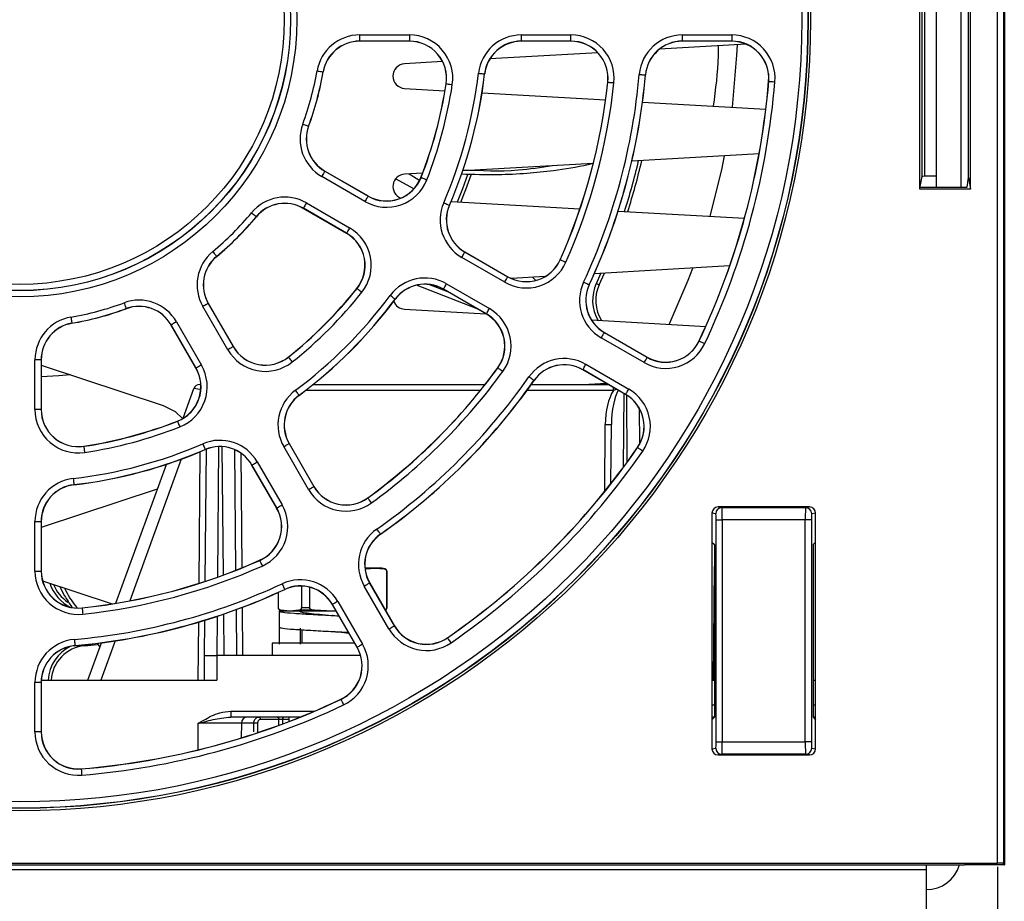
# Paper-space layout 'Sheet1' of a CAD drawing. Header units: millimetres. Extents: x -7 to 413, y -20 to 277.
# Tile 17 of 105: x 108 to 124, y 29 to 43. Entities that reach past the tile are written whole.
import ezdxf

# ---------------------------------------------------------------- set-up
doc = ezdxf.new("R2010")
doc.units = ezdxf.units.MM
doc.header["$PDSIZE"] = -1
doc.styles.add('SLDTEXTSTYLE1', font='TXT', dxfattribs={"width": 0.75})
doc.dimstyles.new('SLDDIMSTYLE1', dxfattribs={"dimtxt": 2.5, "dimasz": 3, "dimexe": 0, "dimexo": 0.0625, "dimtad": 1, "dimdec": 1, "dimlfac": 5, "dimrnd": 1e-09, "dimzin": 4, "dimdsep": 46, "dimtxsty": 'SLDTEXTSTYLE1', "dimblk1": 'CLOSED', "dimblk2": 'CLOSED', "dimsah": 1, "dimcen": 0.09, "dimadec": 0, "dimazin": 1, "dimtfac": 1, "dimtofl": 0, "dimtmove": 0, "dimatfit": 3, "dimldrblk": 'CLOSED', "dimfxl": 1, "dimfrac": 2, "dimtolj": 1, "dimtzin": 12, "dimarcsym": 0})

# ---------------------------------------------------------------- blocks, each defined once
blk = doc.blocks.new('_Closed')
at = {"color": 0, "linetype": 'ByBlock', "lineweight": -2}
for p, q in [((-1, 0.166667), (0, 0)), ((-1, 0.166667), (-1, -0.166667)), ((0, 0), (-1, -0.166667)), ((0, 0), (-1, 0))]:
    blk.add_line(p, q, dxfattribs=at)
blk = doc.blocks.new('_D_9')
at = {"color": 0, "linetype": 'Continuous', "lineweight": -2}
for p, q in [((34.681, 29.657), (34.681, 5.007)), ((123.872, 29.657), (123.872, 5.007)), ((37.681, 5.007), (120.872, 5.007))]:
    blk.add_line(p, q, dxfattribs=at)
at = {"layer": 'Defpoints', "color": 0}
for p in [(34.681, 29.719), (123.872, 29.719), (123.872, 5.007)]:
    blk.add_point(p, dxfattribs=at)
at = {"color": 0, "lineweight": -2, "xscale": 3, "yscale": 3, "zscale": 3, "rotation": 180}
blk.add_blockref('_Closed', (34.681, 5.007), dxfattribs=at)
at = {"color": 0, "lineweight": -2, "xscale": 3, "yscale": 3, "zscale": 3}
blk.add_blockref('_Closed', (123.872, 5.007), dxfattribs=at)
at = {"color": 0, "lineweight": 18, "insert": (79.277, 8.132), "char_height": 2.5, "attachment_point": 2, "style": 'SLDTEXTSTYLE1'}
blk.add_mtext('\\A1;446.0', dxfattribs=at)

psp = doc.layouts.new('Sheet1')

# ---------------------------------------------------------------- linework, layer by layer
at = {"color": 7, "linetype": 'Continuous', "lineweight": 25}
for p, q in [((123.872, 29.719), (123.872, 78.684)), ((123.972, 78.684), (123.972, 29.714)), ((123.977, 78.688), (123.977, 29.688)), ((123.983, 78.688), (123.983, 29.688)), ((122.612, 40.657), (122.612, 44.719)), ((122.877, 44.688), (122.877, 40.688)), ((123.277, 44.688), (123.277, 40.688)), ((123.434, 40.657), (123.434, 44.719)), ((122.647, 40.864), (122.647, 44.512)), ((122.687, 44.51), (122.687, 40.866)), ((123.403, 40.845), (123.403, 44.531)), ((113.516, 43.16), (114.326, 43.16)), ((113.516, 43.16), (113.516, 43.06)), ((114.326, 43.06), (113.516, 43.06)), ((113.516, 43.06), (113.516, 43.058)), ((114.326, 43.058), (113.516, 43.058)), ((114.326, 43.16), (114.326, 43.06)), ((114.326, 43.06), (114.326, 43.058)), ((116.142, 43.16), (116.947, 43.16)), ((116.142, 43.06), (116.142, 43.16)), ((116.947, 43.06), (116.142, 43.06)), ((116.142, 43.06), (116.142, 43.058)), ((116.947, 43.058), (116.142, 43.058)), ((116.947, 43.06), (116.947, 43.16)), ((116.947, 43.06), (116.947, 43.058)), ((119.794, 43.009), (118.383, 42.929)), ((118.755, 43.16), (119.558, 43.16)), ((118.755, 43.16), (118.755, 43.06)), ((119.558, 43.06), (118.755, 43.06)), ((118.755, 43.06), (118.755, 43.058)), ((119.558, 43.058), (118.755, 43.058)), ((119.558, 43.16), (119.558, 43.06)), ((119.558, 43.06), (119.558, 43.058)), ((117.381, 42.871), (115.63, 42.771)), ((114.862, 42.727), (114.246, 42.692)), ((112.922, 42.56), (112.924, 42.56)), ((115.543, 42.528), (115.546, 42.527)), ((120.156, 42.528), (120.156, 42.409)), ((114.922, 42.369), (114.919, 42.369)), ((117.546, 42.394), (117.543, 42.395)), ((118.155, 42.511), (118.157, 42.511)), ((120.158, 42.409), (120.156, 42.409)), ((114.246, 42.292), (114.901, 42.255)), ((115.504, 42.22), (117.508, 42.106)), ((118.109, 42.071), (120.11, 41.957)), ((112.686, 41.68), (112.688, 41.679)), ((120.001, 41.23), (117.935, 41.111)), ((112.95, 40.95), (112.951, 40.952)), ((112.95, 40.95), (113.652, 40.544)), ((112.951, 40.952), (113.653, 40.547)), ((117.309, 41.076), (115.19, 40.954)), ((113.602, 40.458), (112.9, 40.863)), ((114.103, 40.827), (114.388, 40.669)), ((114.539, 40.917), (114.246, 40.9)), ((114.514, 40.846), (114.511, 40.847)), ((122.619, 40.698), (122.647, 40.864)), ((122.877, 40.866), (122.687, 40.866)), ((123.377, 40.69), (123.403, 40.845)), ((123.403, 40.845), (123.434, 40.657)), ((122.612, 40.657), (122.618, 40.688)), ((123.434, 40.657), (122.612, 40.657)), ((122.618, 40.688), (123.337, 40.688)), ((113.652, 40.544), (113.653, 40.547)), ((115.001, 40.458), (117.093, 40.338)), ((112.603, 40.348), (112.601, 40.345)), ((113.303, 39.94), (112.601, 40.345)), ((113.304, 39.942), (112.603, 40.348)), ((112.653, 40.434), (113.354, 40.029)), ((114.972, 40.397), (114.975, 40.396)), ((117.713, 40.302), (119.763, 40.185)), ((111.838, 40.211), (111.84, 40.21)), ((113.304, 39.942), (113.303, 39.94)), ((111.194, 39.567), (111.195, 39.565)), ((115.871, 39.147), (115.174, 39.55)), ((115.224, 39.637), (115.225, 39.639)), ((115.224, 39.637), (115.921, 39.234)), ((115.225, 39.639), (115.923, 39.236)), ((116.773, 39.511), (116.771, 39.512)), ((119.523, 39.411), (117.326, 39.285)), ((115.921, 39.234), (115.923, 39.236)), ((116.528, 39.239), (115.979, 39.208)), ((116.324, 39.227), (116.373, 39.178)), ((117.359, 39.126), (117.434, 39.291)), ((117.404, 39.105), (117.49, 39.294)), ((113.474, 39.045), (113.472, 39.047)), ((115.423, 38.716), (114.438, 39.097)), ((114.95, 38.99), (114.64, 39.109)), ((114.877, 39.035), (114.875, 39.032)), ((115.573, 38.63), (114.875, 39.032)), ((115.574, 38.632), (114.877, 39.035)), ((114.927, 39.121), (115.624, 38.719)), ((117.242, 39.106), (117.245, 39.105)), ((117.359, 39.126), (117.404, 39.105)), ((114.092, 38.872), (114.094, 38.871)), ((109.725, 38.719), (109.726, 38.716)), ((111.376, 38.051), (110.971, 38.752)), ((111.057, 38.802), (111.059, 38.804)), ((111.057, 38.802), (111.462, 38.101)), ((111.059, 38.804), (111.465, 38.102)), ((114.246, 38.709), (115.566, 38.634)), ((115.574, 38.632), (115.573, 38.63)), ((117.279, 38.535), (119.135, 38.429)), ((108.845, 38.483), (108.845, 38.48)), ((110.455, 38.455), (110.453, 38.454)), ((110.858, 37.752), (110.453, 38.454)), ((110.86, 37.753), (110.455, 38.455)), ((110.542, 38.505), (110.947, 37.803)), ((118.133, 37.842), (117.437, 38.243)), ((117.487, 38.33), (117.489, 38.332)), ((117.487, 38.33), (118.183, 37.928)), ((117.489, 38.332), (118.184, 37.931)), ((111.462, 38.101), (111.465, 38.102)), ((119.029, 38.193), (119.026, 38.194)), ((108.244, 37.079), (108.244, 37.889)), ((108.344, 37.889), (108.244, 37.889)), ((108.344, 37.889), (108.344, 37.079)), ((108.344, 37.889), (108.347, 37.889)), ((108.347, 37.889), (108.347, 37.079)), ((112.359, 37.931), (112.358, 37.932)), ((118.183, 37.928), (118.184, 37.931)), ((108.347, 37.802), (110.327, 37.148)), ((110.86, 37.753), (110.858, 37.752)), ((115.76, 37.756), (115.758, 37.757)), ((117.14, 37.728), (117.139, 37.726)), ((117.835, 37.326), (117.14, 37.728)), ((117.19, 37.815), (117.885, 37.413)), ((117.834, 37.324), (117.139, 37.726)), ((110.65, 36.939), (110.826, 37.422)), ((110.92, 37.488), (110.938, 37.488)), ((112.763, 37.488), (115.554, 37.488)), ((116.303, 37.488), (117.551, 37.488)), ((116.345, 37.552), (116.347, 37.551)), ((117.522, 37.504), (117.235, 37.488)), ((117.287, 37.491), (117.294, 37.488)), ((112.532, 37.313), (112.534, 37.311)), ((117.835, 37.326), (117.834, 37.324)), ((118.053, 37.106), (118.058, 36.513)), ((108.344, 37.079), (108.244, 37.079)), ((108.344, 37.079), (108.347, 37.079)), ((110.559, 36.891), (110.558, 36.893)), ((117.596, 35.878), (117.604, 36.836)), ((109.036, 36.483), (109.036, 36.486)), ((112.686, 35.781), (112.284, 36.478)), ((112.37, 36.528), (112.372, 36.529)), ((112.37, 36.528), (112.773, 35.831)), ((112.372, 36.529), (112.775, 35.832)), ((118.029, 36.462), (118.027, 36.463)), ((111.008, 36.433), (111.009, 36.43)), ((111.009, 34.293), (111.028, 36.438)), ((111.486, 36.43), (111.503, 34.471)), ((109.557, 33.936), (110.378, 36.19)), ((111.768, 36.181), (111.766, 36.179)), ((112.169, 35.482), (111.766, 36.179)), ((112.171, 35.484), (111.768, 36.181)), ((111.855, 36.231), (112.257, 35.533)), ((108.877, 35.862), (108.877, 35.859)), ((112.773, 35.831), (112.775, 35.832)), ((110.231, 35.787), (108.347, 35.164)), ((113.649, 35.645), (113.648, 35.647)), ((119.335, 35.5), (119.398, 35.49)), ((120.819, 35.5), (119.335, 35.5)), ((119.398, 35.49), (120.756, 35.49)), ((120.756, 35.49), (120.819, 35.5)), ((112.171, 35.484), (112.169, 35.482)), ((119.235, 35.4), (119.235, 34.93)), ((119.298, 35.39), (119.235, 35.4)), ((120.919, 35.4), (120.856, 35.39)), ((120.919, 34.93), (120.919, 35.4)), ((108.244, 34.458), (108.244, 35.263)), ((108.244, 35.263), (108.344, 35.263)), ((108.344, 35.263), (108.344, 34.458)), ((108.344, 35.263), (108.347, 35.263)), ((108.347, 35.263), (108.347, 34.458)), ((119.303, 31.686), (119.303, 35.29)), ((119.303, 35.29), (119.403, 35.29)), ((119.403, 35.29), (119.403, 31.686)), ((120.751, 35.29), (119.403, 35.29)), ((120.751, 31.686), (120.751, 35.29)), ((120.85, 35.29), (120.751, 35.29)), ((120.85, 35.29), (120.85, 31.686)), ((113.853, 35.059), (113.854, 35.057)), ((119.235, 34.93), (119.277, 34.888)), ((119.235, 34.93), (119.235, 32.046)), ((119.277, 34.888), (119.277, 32.088)), ((120.877, 34.888), (120.919, 34.93)), ((120.877, 34.888), (120.877, 32.088)), ((120.919, 32.046), (120.919, 34.93)), ((111.893, 34.632), (111.892, 34.634)), ((119.261, 32.688), (119.277, 34.535)), ((108.244, 34.458), (108.344, 34.458)), ((108.344, 34.458), (108.347, 34.458)), ((113.77, 34.508), (113.601, 34.508)), ((113.622, 34.494), (113.603, 34.494)), ((113.622, 34.494), (113.77, 34.508)), ((113.77, 34.508), (113.917, 34.494)), ((113.877, 34.508), (113.77, 34.508)), ((113.929, 34.494), (113.877, 34.508)), ((113.955, 34.455), (113.955, 33.861)), ((113.959, 33.861), (113.959, 34.455)), ((108.368, 34.3), (109.499, 33.926)), ((112.57, 34.216), (112.57, 33.861)), ((113.992, 33.52), (113.59, 34.215)), ((113.677, 34.265), (113.679, 34.266)), ((113.677, 34.265), (114.078, 33.57)), ((113.679, 34.266), (114.08, 33.571)), ((112.195, 34.112), (112.195, 33.861)), ((112.198, 33.861), (112.198, 34.113)), ((112.299, 34.162), (112.3, 34.16)), ((112.705, 33.861), (112.705, 34.197)), ((113.075, 33.917), (113.073, 33.916)), ((113.474, 33.221), (113.073, 33.916)), ((113.476, 33.222), (113.075, 33.917)), ((113.162, 33.967), (113.563, 33.272)), ((109.01, 33.859), (109.01, 33.862)), ((111.509, 33.832), (111.515, 33.088)), ((112.267, 33.808), (112.207, 33.808)), ((112.207, 33.808), (112.207, 33.548)), ((112.224, 33.822), (112.277, 33.808)), ((112.384, 33.808), (112.237, 33.822)), ((112.384, 33.808), (112.277, 33.808)), ((112.531, 33.822), (112.384, 33.808)), ((113.077, 33.808), (112.384, 33.808)), ((112.783, 33.822), (112.531, 33.822)), ((112.705, 33.861), (112.57, 33.861)), ((113.077, 33.808), (112.783, 33.822)), ((113.134, 33.811), (113.077, 33.808)), ((113.135, 33.808), (113.077, 33.808)), ((113.079, 33.738), (113.078, 33.738)), ((110.998, 33.088), (111.003, 33.661)), ((114.078, 33.57), (114.08, 33.571)), ((112.232, 33.536), (112.214, 33.533)), ((112.214, 33.273), (112.214, 33.533)), ((112.551, 33.533), (112.551, 33.273)), ((112.577, 33.506), (112.577, 33.288)), ((109.054, 33.247), (109.255, 33.267)), ((109.103, 32.688), (109.324, 33.295)), ((109.253, 33.282), (109.297, 33.222)), ((112.097, 33.288), (112.097, 33.088)), ((113.436, 33.288), (112.097, 33.288)), ((114.943, 33.375), (114.942, 33.378)), ((108.894, 33.25), (108.894, 33.247)), ((113.476, 33.222), (113.474, 33.221)), ((110.995, 32.688), (110.998, 33.088)), ((110.998, 33.088), (111.198, 33.088)), ((111.198, 33.088), (111.195, 32.688)), ((113.531, 33.088), (111.198, 33.088)), ((108.244, 31.847), (108.244, 32.65)), ((108.344, 32.65), (108.244, 32.65)), ((108.344, 32.65), (108.344, 31.847)), ((108.344, 32.65), (108.347, 32.65)), ((108.347, 32.65), (108.347, 31.847)), ((108.348, 32.688), (111.195, 32.688)), ((119.235, 32.688), (119.277, 32.688)), ((120.877, 32.688), (120.919, 32.688)), ((113.212, 32.376), (113.211, 32.378)), ((111.424, 32.187), (111.424, 32.088)), ((112.546, 32.088), (111.424, 32.088)), ((111.597, 31.989), (111.595, 31.751)), ((111.799, 31.989), (111.597, 31.989)), ((112.205, 32.049), (111.905, 32.049)), ((112.366, 32.088), (112.366, 32.017)), ((119.277, 32.088), (119.235, 32.046)), ((119.277, 32.088), (119.235, 32.088)), ((119.235, 32.046), (119.235, 31.576)), ((120.877, 32.088), (120.919, 32.046)), ((120.919, 32.088), (120.877, 32.088)), ((120.919, 31.576), (120.919, 32.046)), ((108.344, 31.847), (108.244, 31.847)), ((108.344, 31.847), (108.347, 31.847)), ((119.303, 31.686), (119.403, 31.686)), ((119.403, 31.686), (120.751, 31.686)), ((120.85, 31.686), (120.751, 31.686)), ((119.235, 31.576), (119.298, 31.586)), ((120.856, 31.586), (120.919, 31.576)), ((119.398, 31.486), (119.335, 31.476)), ((119.335, 31.476), (120.819, 31.476)), ((120.756, 31.486), (119.398, 31.486)), ((120.819, 31.476), (120.756, 31.486)), ((108.996, 31.246), (108.996, 31.249)), ((35.837, 29.688), (122.717, 29.688)), ((35.837, 29.613), (122.717, 29.613)), ((95.492, 29.719), (123.872, 29.719)), ((122.717, 29.688), (123.337, 29.688)), ((122.717, 29.613), (122.717, 29.688)), ((122.717, 28.909), (122.717, 29.613)), ((123.977, 29.688), (123.337, 29.688)), ((123.977, 29.688), (123.972, 29.714)), ((123.977, 29.689), (123.983, 29.688)), ((123.983, 29.688), (123.977, 29.688))]:
    psp.add_line(p, q, dxfattribs=at)
at = {"color": 8, "linetype": 'Continuous', "lineweight": 25}
for p, q in [((117.636, 37.389), (117.636, 37.439)), ((115.476, 37.389), (112.637, 37.389)), ((117.636, 37.389), (116.232, 37.389)), ((117.808, 37.34), (117.797, 36.142)), ((117.862, 36.23), (117.852, 37.313)), ((117.495, 35.751), (117.504, 36.836)), ((111.227, 36.479), (111.209, 34.361)), ((111.304, 34.396), (111.286, 36.478)), ((110.909, 34.26), (110.927, 36.396)), ((111.586, 36.374), (111.603, 34.511)), ((110.621, 36.275), (109.784, 33.976)), ((113.929, 34.494), (113.917, 34.494)), ((113.959, 34.455), (113.955, 34.455)), ((111.316, 33.088), (111.31, 33.761)), ((111.608, 33.869), (111.615, 33.088)), ((112.198, 33.861), (112.195, 33.861)), ((112.237, 33.822), (112.224, 33.822)), ((113.959, 33.861), (113.955, 33.861)), ((110.895, 32.688), (110.903, 33.631)), ((111.203, 33.725), (111.198, 33.088)), ((109.052, 33.263), (109.054, 33.247)), ((109.547, 33.326), (109.315, 32.688)), ((111.424, 32.187), (112.786, 32.187)), ((119.235, 32.286), (119.277, 32.286)), ((120.877, 32.286), (120.919, 32.286)), ((110.893, 31.557), (110.897, 31.989)), ((111.799, 31.852), (111.799, 31.989)), ((112.205, 31.957), (112.205, 32.049)), ((112.366, 32.049), (112.261, 32.049)), ((112.261, 32.049), (112.261, 31.977))]:
    psp.add_line(p, q, dxfattribs=at)
at = {"color": 7, "linetype": 'Continuous', "lineweight": 25, "flags": 128}
for points in [[(119.568, 41.988), (119.642, 42.83), (119.649, 43.001)], [(112.823, 42.577), (112.842, 42.574), (112.861, 42.571), (112.878, 42.568), (112.892, 42.565), (112.905, 42.563), (112.914, 42.562), (112.92, 42.561), (112.922, 42.56)], [(115.444, 42.539), (115.463, 42.537), (115.482, 42.535), (115.499, 42.533), (115.514, 42.531), (115.526, 42.53), (115.535, 42.529), (115.541, 42.528), (115.543, 42.528)], [(114.922, 42.369), (114.924, 42.368), (114.93, 42.367), (114.939, 42.366), (114.951, 42.364), (114.966, 42.362), (114.983, 42.359), (115.002, 42.357), (115.021, 42.354)], [(117.546, 42.394), (117.548, 42.394), (117.554, 42.394), (117.563, 42.393), (117.575, 42.391), (117.59, 42.39), (117.607, 42.388), (117.626, 42.386), (117.645, 42.384)], [(118.055, 42.52), (118.074, 42.518), (118.093, 42.516), (118.11, 42.515), (118.125, 42.514), (118.137, 42.512), (118.147, 42.512), (118.153, 42.511), (118.155, 42.511)], [(120.158, 42.409), (120.161, 42.408), (120.166, 42.408), (120.176, 42.407), (120.188, 42.406), (120.203, 42.405), (120.22, 42.404), (120.239, 42.402), (120.258, 42.4)], [(112.592, 41.714), (112.61, 41.708), (112.628, 41.701), (112.644, 41.695), (112.658, 41.69), (112.67, 41.686), (112.678, 41.682), (112.684, 41.68), (112.686, 41.68)], [(119.205, 40.217), (119.395, 40.972), (119.442, 41.198)], [(112.95, 40.95), (112.949, 40.948), (112.946, 40.942), (112.941, 40.934), (112.935, 40.924), (112.928, 40.911), (112.919, 40.896), (112.91, 40.88), (112.9, 40.863)], [(114.514, 40.846), (114.516, 40.845), (114.521, 40.843), (114.53, 40.839), (114.542, 40.835), (114.556, 40.829), (114.572, 40.823), (114.589, 40.816), (114.607, 40.809)], [(115.103, 40.452), (115.192, 40.67), (115.275, 40.893)], [(115.157, 40.449), (115.239, 40.652), (115.328, 40.892)], [(113.652, 40.544), (113.651, 40.542), (113.648, 40.537), (113.643, 40.529), (113.637, 40.518), (113.629, 40.505), (113.621, 40.491), (113.611, 40.474), (113.602, 40.458)], [(112.653, 40.434), (112.643, 40.417), (112.634, 40.401), (112.625, 40.387), (112.617, 40.373), (112.611, 40.363), (112.607, 40.355), (112.604, 40.349), (112.603, 40.348)], [(114.881, 40.437), (114.898, 40.429), (114.915, 40.422), (114.931, 40.415), (114.945, 40.409), (114.956, 40.404), (114.965, 40.4), (114.97, 40.398), (114.972, 40.397)], [(111.761, 40.275), (111.776, 40.263), (111.79, 40.251), (111.804, 40.24), (111.815, 40.23), (111.825, 40.222), (111.832, 40.216), (111.837, 40.213), (111.838, 40.211)], [(113.354, 40.029), (113.345, 40.012), (113.335, 39.996), (113.327, 39.981), (113.319, 39.968), (113.313, 39.958), (113.308, 39.949), (113.305, 39.944), (113.304, 39.942)], [(111.13, 39.643), (111.142, 39.629), (111.154, 39.614), (111.165, 39.601), (111.174, 39.59), (111.182, 39.58), (111.188, 39.573), (111.192, 39.568), (111.194, 39.567)], [(115.174, 39.55), (115.184, 39.567), (115.193, 39.583), (115.202, 39.598), (115.209, 39.611), (115.215, 39.621), (115.22, 39.63), (115.223, 39.635), (115.224, 39.637)], [(116.773, 39.511), (116.775, 39.51), (116.781, 39.508), (116.789, 39.504), (116.801, 39.499), (116.814, 39.493), (116.83, 39.486), (116.847, 39.479), (116.865, 39.471)], [(118.539, 38.463), (118.85, 39.178), (118.927, 39.376)], [(115.871, 39.147), (115.881, 39.164), (115.89, 39.18), (115.899, 39.195), (115.906, 39.208), (115.913, 39.219), (115.917, 39.227), (115.92, 39.232), (115.921, 39.234)], [(113.474, 39.045), (113.476, 39.044), (113.481, 39.04), (113.488, 39.034), (113.498, 39.027), (113.509, 39.017), (113.523, 39.007), (113.537, 38.995), (113.552, 38.983)], [(114.877, 39.035), (114.878, 39.037), (114.881, 39.042), (114.885, 39.05), (114.892, 39.06), (114.899, 39.074), (114.908, 39.088), (114.917, 39.104), (114.927, 39.121)], [(117.152, 39.148), (117.169, 39.14), (117.186, 39.132), (117.202, 39.125), (117.215, 39.118), (117.227, 39.113), (117.235, 39.109), (117.24, 39.107), (117.242, 39.106)], [(114.092, 38.872), (114.09, 38.874), (114.086, 38.877), (114.078, 38.883), (114.068, 38.89), (114.056, 38.899), (114.042, 38.91), (114.027, 38.921), (114.012, 38.932)], [(109.691, 38.813), (109.697, 38.795), (109.704, 38.777), (109.71, 38.761), (109.715, 38.747), (109.719, 38.735), (109.722, 38.726), (109.724, 38.721), (109.725, 38.719)], [(111.057, 38.802), (111.055, 38.801), (111.05, 38.798), (111.042, 38.794), (111.031, 38.787), (111.018, 38.78), (111.003, 38.771), (110.987, 38.762), (110.971, 38.752)], [(115.574, 38.632), (115.575, 38.634), (115.578, 38.639), (115.583, 38.647), (115.589, 38.658), (115.596, 38.671), (115.605, 38.686), (115.614, 38.702), (115.624, 38.719)], [(108.828, 38.581), (108.831, 38.562), (108.834, 38.544), (108.837, 38.527), (108.84, 38.512), (108.842, 38.5), (108.843, 38.491), (108.844, 38.485), (108.845, 38.483)], [(110.542, 38.505), (110.525, 38.495), (110.509, 38.486), (110.494, 38.477), (110.481, 38.47), (110.47, 38.463), (110.462, 38.459), (110.457, 38.456), (110.455, 38.455)], [(117.487, 38.33), (117.486, 38.328), (117.483, 38.323), (117.479, 38.315), (117.472, 38.304), (117.465, 38.291), (117.456, 38.276), (117.447, 38.26), (117.437, 38.243)], [(111.462, 38.101), (111.46, 38.099), (111.455, 38.097), (111.447, 38.092), (111.436, 38.086), (111.423, 38.078), (111.409, 38.069), (111.392, 38.06), (111.376, 38.051)], [(119.029, 38.193), (119.031, 38.192), (119.036, 38.189), (119.044, 38.185), (119.056, 38.18), (119.069, 38.173), (119.085, 38.166), (119.102, 38.158), (119.119, 38.15)], [(112.359, 37.931), (112.361, 37.929), (112.365, 37.924), (112.37, 37.917), (112.378, 37.907), (112.388, 37.895), (112.398, 37.882), (112.41, 37.867), (112.422, 37.852)], [(118.183, 37.928), (118.182, 37.926), (118.179, 37.921), (118.174, 37.913), (118.168, 37.903), (118.16, 37.889), (118.152, 37.875), (118.142, 37.859), (118.133, 37.842)], [(110.947, 37.803), (110.93, 37.793), (110.914, 37.784), (110.899, 37.776), (110.886, 37.768), (110.876, 37.762), (110.867, 37.757), (110.862, 37.754), (110.86, 37.753)], [(115.84, 37.697), (115.825, 37.708), (115.81, 37.719), (115.796, 37.729), (115.784, 37.738), (115.774, 37.745), (115.766, 37.751), (115.761, 37.754), (115.76, 37.756)], [(117.14, 37.728), (117.141, 37.73), (117.144, 37.735), (117.149, 37.743), (117.155, 37.754), (117.162, 37.767), (117.171, 37.782), (117.18, 37.798), (117.19, 37.815)], [(108.819, 37.646), (108.635, 37.628), (108.347, 37.611)], [(116.345, 37.552), (116.344, 37.553), (116.339, 37.557), (116.331, 37.562), (116.321, 37.569), (116.309, 37.578), (116.295, 37.588), (116.279, 37.598), (116.264, 37.61)], [(117.835, 37.326), (117.836, 37.328), (117.839, 37.333), (117.844, 37.342), (117.85, 37.352), (117.858, 37.365), (117.866, 37.38), (117.876, 37.396), (117.885, 37.413)], [(112.532, 37.313), (112.531, 37.314), (112.527, 37.319), (112.522, 37.327), (112.514, 37.337), (112.505, 37.349), (112.495, 37.363), (112.484, 37.377), (112.473, 37.393)], [(110.327, 37.148), (110.521, 37.048), (110.646, 36.929)], [(110.559, 36.891), (110.56, 36.889), (110.562, 36.884), (110.566, 36.875), (110.57, 36.863), (110.576, 36.849), (110.582, 36.833), (110.589, 36.816), (110.596, 36.798)], [(109.036, 36.483), (109.037, 36.481), (109.037, 36.475), (109.039, 36.466), (109.041, 36.453), (109.043, 36.439), (109.046, 36.422), (109.048, 36.403), (109.051, 36.384)], [(110.968, 36.524), (110.976, 36.507), (110.983, 36.49), (110.99, 36.474), (110.996, 36.46), (111.001, 36.449), (111.005, 36.44), (111.007, 36.435), (111.008, 36.433)], [(112.284, 36.478), (112.3, 36.488), (112.316, 36.497), (112.331, 36.506), (112.344, 36.513), (112.355, 36.519), (112.363, 36.524), (112.368, 36.527), (112.37, 36.528)], [(118.112, 36.405), (118.096, 36.416), (118.08, 36.426), (118.066, 36.436), (118.054, 36.445), (118.044, 36.452), (118.036, 36.457), (118.031, 36.46), (118.029, 36.462)], [(111.768, 36.181), (111.77, 36.182), (111.775, 36.185), (111.783, 36.189), (111.794, 36.196), (111.807, 36.203), (111.822, 36.212), (111.838, 36.221), (111.855, 36.231)], [(108.865, 35.961), (108.868, 35.942), (108.87, 35.923), (108.872, 35.906), (108.874, 35.891), (108.875, 35.879), (108.876, 35.87), (108.877, 35.864), (108.877, 35.862)], [(112.686, 35.781), (112.703, 35.791), (112.719, 35.8), (112.734, 35.809), (112.747, 35.816), (112.758, 35.822), (112.766, 35.827), (112.771, 35.83), (112.773, 35.831)], [(112.171, 35.484), (112.173, 35.485), (112.178, 35.488), (112.186, 35.492), (112.197, 35.498), (112.21, 35.506), (112.225, 35.515), (112.241, 35.524), (112.257, 35.533)], [(113.708, 35.564), (113.697, 35.58), (113.686, 35.595), (113.676, 35.609), (113.667, 35.621), (113.659, 35.631), (113.654, 35.639), (113.65, 35.643), (113.649, 35.645)], [(113.853, 35.059), (113.851, 35.061), (113.848, 35.066), (113.843, 35.074), (113.836, 35.084), (113.827, 35.096), (113.817, 35.11), (113.806, 35.125), (113.795, 35.141)], [(111.893, 34.632), (111.894, 34.63), (111.897, 34.624), (111.901, 34.616), (111.906, 34.604), (111.912, 34.591), (111.919, 34.575), (111.926, 34.558), (111.934, 34.54)], [(112.257, 34.253), (112.265, 34.236), (112.273, 34.219), (112.28, 34.203), (112.286, 34.189), (112.292, 34.178), (112.296, 34.17), (112.298, 34.164), (112.299, 34.162)], [(113.59, 34.215), (113.607, 34.225), (113.623, 34.234), (113.638, 34.242), (113.651, 34.25), (113.662, 34.256), (113.67, 34.261), (113.675, 34.264), (113.677, 34.265)], [(113.162, 33.967), (113.145, 33.958), (113.129, 33.948), (113.114, 33.94), (113.101, 33.932), (113.09, 33.926), (113.082, 33.921), (113.077, 33.918), (113.075, 33.917)], [(109.01, 33.859), (109.011, 33.857), (109.011, 33.851), (109.012, 33.842), (109.014, 33.829), (109.015, 33.814), (109.017, 33.797), (109.019, 33.779), (109.021, 33.76)], [(113.992, 33.52), (114.008, 33.529), (114.025, 33.539), (114.039, 33.547), (114.052, 33.555), (114.063, 33.561), (114.071, 33.566), (114.076, 33.568), (114.078, 33.57)], [(108.885, 33.35), (108.887, 33.33), (108.888, 33.312), (108.89, 33.295), (108.891, 33.28), (108.892, 33.267), (108.893, 33.258), (108.894, 33.252), (108.894, 33.25)], [(113.563, 33.272), (113.546, 33.262), (113.53, 33.253), (113.515, 33.245), (113.502, 33.237), (113.492, 33.231), (113.483, 33.226), (113.478, 33.223), (113.476, 33.222)], [(115, 33.293), (114.989, 33.309), (114.978, 33.324), (114.969, 33.338), (114.96, 33.351), (114.953, 33.361), (114.948, 33.369), (114.944, 33.374), (114.943, 33.375)], [(113.212, 32.376), (113.213, 32.374), (113.216, 32.369), (113.22, 32.36), (113.225, 32.349), (113.231, 32.335), (113.239, 32.32), (113.247, 32.303), (113.255, 32.286)], [(111.88, 32.088), (111.885, 32.087), (111.889, 32.085), (111.894, 32.081), (111.898, 32.076), (111.901, 32.071), (111.903, 32.064), (111.905, 32.056), (111.905, 32.049)], [(112.179, 32.088), (112.184, 32.087), (112.189, 32.085), (112.193, 32.081), (112.197, 32.076), (112.2, 32.071), (112.203, 32.064), (112.204, 32.056), (112.205, 32.049)], [(108.996, 31.246), (108.996, 31.244), (108.997, 31.238), (108.998, 31.229), (108.999, 31.217), (109, 31.202), (109.001, 31.185), (109.003, 31.166), (109.004, 31.147)]]:
    psp.add_lwpolyline(points, dxfattribs=at)
at = {"color": 7, "linetype": 'Continuous', "lineweight": 25}
for radius in [12.84, 12.8, 12.796, 12.696, 4.499, 4.399, 4.396, 4.296]:
    psp.add_circle((107.997, 43.408), radius, dxfattribs=at)
for centre, radius, start, end in [((113.516, 42.458), 0.702, 90, 170.2329), ((113.516, 42.458), 0.602, 90, 170.2329), ((113.516, 42.458), 0.6, 90, 170.2329), ((114.326, 42.458), 0.702, 351.4636, 90), ((114.326, 42.458), 0.602, 351.4636, 90), ((114.326, 42.458), 0.6, 351.4636, 90), ((116.142, 42.458), 0.702, 90, 173.3471), ((116.142, 42.458), 0.602, 90, 173.3471), ((116.142, 42.458), 0.6, 90, 173.3471), ((116.947, 42.458), 0.702, 353.9408, 90), ((116.947, 42.458), 0.602, 353.9408, 90), ((116.947, 42.458), 0.6, 353.9408, 90), ((118.755, 42.458), 0.702, 90, 174.9536), ((118.755, 42.458), 0.602, 90, 174.9536), ((118.755, 42.458), 0.6, 90, 174.9536), ((119.558, 42.458), 0.702, 355.3024, 90), ((119.558, 42.458), 0.602, 355.3024, 90), ((119.558, 42.458), 0.6, 355.3024, 90), ((114.257, 42.492), 0.2, 93.2765, 266.7235), ((107.997, 43.408), 4.898, 339.7671, 350.2329), ((107.997, 43.408), 4.998, 339.7671, 350.2329), ((107.997, 43.408), 5, 339.7671, 350.2329), ((107.997, 43.408), 7.498, 336.6529, 353.3471), ((107.997, 43.408), 7.598, 336.6529, 353.3471), ((107.997, 43.408), 7.6, 336.6529, 353.3471), ((107.997, 43.408), 7, 338.5364, 351.4636), ((107.997, 43.408), 7.002, 338.5364, 351.4636), ((107.997, 43.408), 9.6, 336.0592, 353.9408), ((107.997, 43.408), 9.602, 336.0592, 353.9408), ((107.997, 43.408), 9.702, 336.0592, 353.9408), ((107.997, 43.408), 10.098, 335.0464, 354.9536), ((107.997, 43.408), 10.198, 335.0464, 354.9536), ((107.997, 43.408), 10.2, 335.0464, 354.9536), ((107.997, 43.408), 12.2, 334.6976, 355.3024), ((107.997, 43.408), 12.202, 334.6976, 355.3024), ((107.997, 43.408), 12.302, 334.6976, 355.3024), ((107.997, 43.408), 7.102, 338.5364, 351.4636), ((113.251, 41.471), 0.702, 159.7671, 240), ((113.251, 41.471), 0.602, 159.7671, 240), ((113.251, 41.471), 0.6, 159.7671, 240), ((108.156, 43.408), 10.15, 342.147, 346.9585), ((108.156, 43.408), 10.2, 342.2205, 347.0413), ((113.953, 41.066), 0.702, 240, 338.5364), ((113.953, 41.066), 0.602, 240, 338.5364), ((113.953, 41.066), 0.6, 240, 338.5364), ((114.257, 40.7), 0.2, 93.2765, 249.3226), ((112.301, 39.826), 0.702, 60, 140.2329), ((112.301, 39.826), 0.602, 60, 140.2329), ((112.301, 39.826), 0.6, 60, 140.2329), ((115.525, 40.158), 0.702, 156.6529, 240), ((115.525, 40.158), 0.602, 156.6529, 240), ((115.525, 40.158), 0.6, 156.6529, 240), ((107.997, 43.408), 4.898, 309.7671, 320.2329), ((107.997, 43.408), 4.998, 309.7671, 320.2329), ((107.997, 43.408), 5, 309.7671, 320.2329), ((113.003, 39.421), 0.702, 321.4636, 60), ((113.003, 39.421), 0.6, 321.4636, 60), ((113.003, 39.421), 0.602, 321.4636, 60), ((111.579, 39.104), 0.702, 129.7671, 210), ((111.579, 39.104), 0.602, 129.7671, 210), ((111.579, 39.104), 0.6, 129.7671, 210), ((116.223, 39.756), 0.602, 240, 336.0592), ((116.223, 39.756), 0.6, 240, 336.0592), ((116.223, 39.756), 0.702, 240, 336.0592), ((114.575, 38.513), 0.702, 60, 143.3471), ((107.997, 43.408), 7, 308.5364, 321.4636), ((107.997, 43.408), 7.002, 308.5364, 321.4636), ((114.575, 38.513), 0.602, 60, 143.3471), ((114.575, 38.513), 0.6, 60, 143.3471), ((117.789, 38.852), 0.702, 155.0464, 240), ((117.789, 38.852), 0.602, 155.0464, 240), ((117.789, 38.852), 0.6, 155.0464, 240), ((117.948, 38.852), 0.65, 155.0464, 209.6907), ((117.948, 38.852), 0.6, 155.0464, 212.8655), ((109.934, 38.154), 0.702, 30, 110.2329), ((107.997, 43.408), 7.102, 308.5364, 321.4636), ((107.997, 43.408), 7.498, 306.6529, 323.3471), ((107.997, 43.408), 7.598, 306.6529, 323.3471), ((107.997, 43.408), 7.6, 306.6529, 323.3471), ((107.997, 43.408), 4.898, 279.7671, 290.2329), ((107.997, 43.408), 4.998, 279.7671, 290.2329), ((107.997, 43.408), 5, 279.7671, 290.2329), ((109.934, 38.154), 0.602, 30, 110.2329), ((109.934, 38.154), 0.6, 30, 110.2329), ((114.257, 38.909), 0.2, 200.5913, 266.7235), ((115.273, 38.11), 0.702, 323.9408, 60), ((108.947, 37.889), 0.702, 99.7671, 180), ((115.273, 38.11), 0.6, 323.9408, 60), ((115.273, 38.11), 0.602, 323.9408, 60), ((108.947, 37.889), 0.602, 99.7671, 180), ((108.947, 37.889), 0.6, 99.7671, 180), ((111.984, 38.402), 0.702, 210, 308.5364), ((111.984, 38.402), 0.602, 210, 308.5364), ((111.984, 38.402), 0.6, 210, 308.5364), ((118.484, 38.45), 0.702, 240, 334.6976), ((118.484, 38.45), 0.602, 240, 334.6976), ((118.484, 38.45), 0.6, 240, 334.6976), ((116.839, 37.206), 0.702, 60, 144.9536), ((110.339, 37.452), 0.6, 291.4636, 30), ((110.339, 37.452), 0.602, 291.4636, 30), ((110.339, 37.452), 0.702, 291.4636, 30), ((107.997, 43.408), 9.6, 306.0592, 323.9408), ((107.997, 43.408), 9.602, 306.0592, 323.9408), ((116.839, 37.206), 0.602, 60, 144.9536), ((116.839, 37.206), 0.6, 60, 144.9536), ((107.997, 43.408), 9.702, 306.0592, 323.9408), ((107.997, 43.408), 10.098, 305.0464, 324.9536), ((110.92, 37.388), 0.1, 90, 159.9993), ((107.997, 43.408), 10.198, 305.0464, 324.9536), ((107.997, 43.408), 10.2, 305.0464, 324.9536), ((117.534, 36.805), 0.702, 325.3024, 60), ((112.892, 36.829), 0.702, 126.6529, 210), ((112.892, 36.829), 0.602, 126.6529, 210), ((112.892, 36.829), 0.6, 126.6529, 210), ((117.534, 36.805), 0.6, 325.3024, 60), ((117.534, 36.805), 0.602, 325.3024, 60), ((108.947, 37.079), 0.702, 180, 278.5364), ((108.947, 37.079), 0.602, 180, 278.5364), ((108.947, 37.079), 0.6, 180, 278.5364), ((107.997, 43.408), 7, 278.5364, 291.4636), ((107.997, 43.408), 7.002, 278.5364, 291.4636), ((107.997, 43.408), 7.102, 278.5364, 291.4636), ((117.554, 39.709), 2.873, 269.0028, 270.9972), ((107.997, 43.408), 7.498, 276.6529, 293.3471), ((111.247, 35.879), 0.702, 30, 113.3471), ((111.247, 35.879), 0.602, 30, 113.3471), ((111.247, 35.879), 0.6, 30, 113.3471), ((107.997, 43.408), 12.2, 304.6976, 325.3024), ((107.997, 43.408), 12.202, 304.6976, 325.3024), ((107.997, 43.408), 7.598, 276.6529, 293.3471), ((107.997, 43.408), 7.6, 276.6529, 293.3471), ((107.997, 43.408), 12.302, 304.6976, 325.3024), ((108.947, 35.263), 0.702, 96.6529, 180), ((108.947, 35.263), 0.602, 96.6529, 180), ((108.947, 35.263), 0.6, 96.6529, 180), ((113.294, 36.132), 0.602, 210, 306.0592), ((113.294, 36.132), 0.6, 210, 306.0592), ((113.294, 36.132), 0.702, 210, 306.0592), ((111.649, 35.182), 0.702, 293.9408, 30), ((119.398, 35.39), 0.1, 90.0691, 180.0078), ((120.756, 35.39), 0.1, 359.9922, 89.9326), ((111.649, 35.182), 0.6, 293.9408, 30), ((111.649, 35.182), 0.602, 293.9408, 30), ((114.199, 34.566), 0.702, 125.0464, 210), ((114.199, 34.566), 0.602, 125.0464, 210), ((114.199, 34.566), 0.6, 125.0464, 210), ((107.997, 43.408), 9.6, 276.0592, 293.9408), ((107.997, 43.408), 9.602, 276.0592, 293.9408), ((107.997, 43.408), 9.702, 276.0592, 293.9408), ((108.947, 34.458), 0.702, 180, 276.0592), ((108.947, 34.458), 0.602, 180, 276.0592), ((108.947, 34.458), 0.6, 180, 276.0592), ((113.919, 34.455), 0.04, 0, 75), ((109.106, 34.458), 0.65, 197.6743, 244.8046), ((109.106, 34.458), 0.6, 201.2437, 237.1976), ((107.997, 43.408), 10.098, 275.0464, 294.9536), ((112.553, 33.616), 0.702, 30, 114.9536), ((112.553, 33.616), 0.602, 30, 114.9536), ((112.553, 33.616), 0.6, 30, 114.9536), ((107.997, 43.408), 10.198, 275.0464, 294.9536), ((107.997, 43.408), 10.2, 275.0464, 294.9536), ((112.235, 33.861), 0.04, 180, 255), ((113.919, 33.861), 0.04, 293.1499, 0), ((114.6, 33.871), 0.6, 210, 304.6976), ((114.6, 33.871), 0.702, 210, 304.6976), ((114.6, 33.871), 0.602, 210, 304.6976), ((108.947, 32.65), 0.702, 95.0464, 180), ((112.955, 32.921), 0.702, 295.3024, 30), ((108.947, 32.65), 0.602, 95.0464, 180), ((108.947, 32.65), 0.6, 95.0464, 180), ((109.106, 32.65), 0.65, 115.1954, 176.6381), ((109.106, 32.65), 0.6, 95.0464, 176.3558), ((112.955, 32.921), 0.6, 295.3024, 30), ((112.955, 32.921), 0.602, 295.3024, 30), ((107.997, 43.408), 12.2, 274.6976, 295.3024), ((107.997, 43.408), 12.202, 274.6976, 295.3024), ((107.997, 43.408), 12.302, 274.6976, 295.3024), ((111.247, -108.764), 140.753, 89.85753, 90.14247), ((111.697, 31.988), 0.1, 90, 179.5), ((111.838, 30.551), 1.439, 89.1319, 91.5314), ((112.297, 32.052), 0.0361, 98.3903, 185.735), ((108.947, 31.847), 0.702, 180, 274.6976), ((108.947, 31.847), 0.602, 180, 274.6976), ((108.947, 31.847), 0.6, 180, 274.6976), ((119.398, 31.586), 0.1, 179.9931, 269.93), ((120.756, 31.586), 0.1, 270.0683, 0.0069), ((122.717, 29.848), 0.56, 270, 343.3985)]:
    psp.add_arc(centre, radius, start, end, dxfattribs=at)
for centre, major_axis, ratio, start_param, end_param in [((122.687, 40.864), (0.04, 0), 0.052408, 1.570796, 3.132866), ((122.619, 40.498), (0, 0.2), 0.008727, 0.05236, 0.32086), ((123.337, 40.69), (0.04, 0), 0.052408, 4.712389, 6.274459), ((117.804, 36.834), (0.006, 0.678), 0.442704, 0.614504, 1.570712), ((119.335, 35.4), (-0.0988, 0.0164), 0.998592, 4.877622, 6.447962), ((119.398, 35.29), (0, 0.2), 0.026204, 4.712389, 6.274459), ((120.756, 35.29), (0, 0.2), 0.026204, 0.008727, 1.570796), ((120.819, 35.4), (0.0988, 0.0164), 0.998592, 6.118409, 7.688749), ((119.298, 35.29), (0, 0.1), 0.052408, 4.712389, 6.274459), ((120.856, 35.29), (0, 0.1), 0.052408, 0.008727, 1.570796), ((112.231, 32.048), (0.04, 0.0001), 0.024583, 0.698152, 2.268643), ((119.298, 31.686), (0, 0.1), 0.052408, 3.150319, 4.712389), ((119.398, 31.686), (0, 0.2), 0.026204, 3.150319, 4.712389), ((120.756, 31.686), (0, 0.2), 0.026204, 1.570796, 3.132866), ((120.856, 31.686), (0, 0.1), 0.052408, 1.570796, 3.132866), ((119.335, 31.576), (-0.0988, -0.0164), 0.998592, 6.118409, 7.688749), ((120.819, 31.576), (0.0988, -0.0164), 0.998592, 4.877622, 6.447962), ((123.872, 29.714), (0.1, 0), 0.052408, 0.008727, 1.570796)]:
    psp.add_ellipse(centre, major_axis=major_axis, ratio=ratio, start_param=start_param, end_param=end_param, dxfattribs=at)
at = {"color": 8, "linetype": 'Continuous', "lineweight": 25}
for centre, major_axis, ratio, start_param, end_param in [((111.026, 37.388), (0.2, -0.034), 0.003969, 2.034679, 3.14087), ((117.804, 36.835), (0.006, 0.633), 0.316154, 0.490915, 1.570715), ((113.771, -41.505), (-1.338, 119.238), 0.011579, 0.906541, 0.908176)]:
    psp.add_ellipse(centre, major_axis=major_axis, ratio=ratio, start_param=start_param, end_param=end_param, dxfattribs=at)
at = {"color": 7, "linetype": 'Continuous', "lineweight": 25}
for points, knots in [([(119.262, 42.005), (119.298, 42.277), (119.342, 42.602), (119.342, 42.93), (119.342, 42.984)], [0, 0, 0, 0, 0.836177, 1, 1, 1, 1]), ([(115.164, 40.904), (115.364, 40.899), (115.72, 40.89), (116.221, 40.912), (116.709, 40.963), (117.07, 41.018), (117.281, 41.074), (117.309, 41.082)], [0, 0, 0, 0, 0.278397, 0.496291, 0.697121, 0.959079, 1, 1, 1, 1]), ([(116.645, 41.038), (116.46, 41.008), (115.976, 40.93), (115.489, 40.954), (115.189, 40.968)], [0, 0, 0, 0, 0.383081, 1, 1, 1, 1]), ([(114.489, 40.797), (114.431, 40.833), (114.372, 40.87), (114.311, 40.903), (114.31, 40.904)], [0, 0, 0, 0, 0.976356, 1, 1, 1, 1]), ([(113.917, 34.494), (113.924, 34.492), (113.933, 34.49), (113.945, 34.48), (113.951, 34.472), (113.954, 34.463), (113.955, 34.458), (113.955, 34.456), (113.955, 34.455)], [0, 0, 0, 0, 0.470289, 0.631489, 0.834256, 0.912012, 0.990519, 1, 1, 1, 1]), ([(108.646, 34.208), (108.671, 34.158), (108.729, 34.044), (108.801, 33.937), (108.841, 33.877)], [0, 0, 0, 0, 0.43906, 1, 1, 1, 1]), ([(108.932, 33.864), (108.866, 33.95), (108.789, 34.05), (108.735, 34.164), (108.727, 34.181)], [0, 0, 0, 0, 0.850738, 1, 1, 1, 1]), ([(112.237, 33.822), (112.234, 33.822), (112.228, 33.824), (112.218, 33.828), (112.209, 33.835), (112.202, 33.844), (112.199, 33.85), (112.198, 33.857), (112.198, 33.86), (112.198, 33.861)], [0, 0, 0, 0, 0.152898, 0.398682, 0.687965, 0.793888, 0.900601, 0.967741, 1, 1, 1, 1]), ([(112.207, 33.808), (112.219, 33.802), (112.244, 33.791), (112.438, 33.774), (112.715, 33.757), (112.983, 33.743), (113.136, 33.735), (113.179, 33.733)], [0, 0, 0, 0, 0.227449, 0.455244, 0.682346, 0.910461, 1, 1, 1, 1]), ([(112.57, 33.861), (112.569, 33.859), (112.569, 33.854), (112.567, 33.846), (112.561, 33.837), (112.549, 33.827), (112.538, 33.824), (112.531, 33.822)], [0, 0, 0, 0, 0.0663407, 0.1485158, 0.2796397, 0.5413951, 1, 1, 1, 1]), ([(112.547, 33.808), (112.554, 33.802), (112.57, 33.791), (112.688, 33.774), (112.856, 33.757), (112.998, 33.745), (113.07, 33.738), (113.075, 33.738)], [0, 0, 0, 0, 0.245273, 0.490924, 0.73582, 0.981817, 1, 1, 1, 1]), ([(112.783, 33.822), (112.781, 33.822), (112.766, 33.824), (112.746, 33.827), (112.724, 33.836), (112.714, 33.843), (112.707, 33.851), (112.705, 33.857), (112.705, 33.86), (112.705, 33.861)], [0, 0, 0, 0, 0.05205, 0.488743, 0.651284, 0.814789, 0.895874, 0.977767, 1, 1, 1, 1]), ([(113.955, 33.861), (113.955, 33.859), (113.955, 33.854), (113.952, 33.846), (113.947, 33.837), (113.94, 33.83), (113.934, 33.828), (113.932, 33.828)], [0, 0, 0, 0, 0.100971, 0.226033, 0.425589, 0.823976, 1, 1, 1, 1]), ([(112.207, 33.548), (112.219, 33.542), (112.244, 33.531), (112.438, 33.514), (112.715, 33.497), (113.036, 33.48), (113.239, 33.469), (113.334, 33.465)], [0, 0, 0, 0, 0.2054249, 0.4111636, 0.6162754, 0.8223019, 1, 1, 1, 1]), ([(113.075, 33.478), (113.139, 33.473), (113.236, 33.465), (113.314, 33.457), (113.339, 33.454)], [0, 0, 0, 0, 0.666788, 1, 1, 1, 1]), ([(110.897, 31.989), (110.897, 31.989), (110.927, 32.006), (111.039, 32.07), (111.208, 32.162), (111.364, 32.18), (111.424, 32.187)], [0, 0, 0, 0, 0.003853, 0.177321, 0.683289, 1, 1, 1, 1]), ([(110.897, 31.989), (110.898, 31.989), (110.903, 31.99), (110.937, 31.999), (111.062, 32.029), (111.233, 32.074), (111.374, 32.084), (111.424, 32.088)], [0, 0, 0, 0, 0.004346, 0.028902, 0.190871, 0.710616, 1, 1, 1, 1]), ([(111.799, 31.989), (111.8, 32), (111.802, 32.022), (111.816, 32.052), (111.836, 32.074), (111.859, 32.086), (111.874, 32.087), (111.88, 32.088)], [0, 0, 0, 0, 0.213278, 0.425987, 0.639713, 0.855913, 1, 1, 1, 1]), ([(111.905, 32.049), (111.902, 32.048), (111.893, 32.048), (111.88, 32.04), (111.869, 32.027), (111.861, 32.009), (111.86, 31.996), (111.859, 31.989)], [0, 0, 0, 0, 0.144756, 0.36169, 0.575558, 0.787747, 1, 1, 1, 1])]:
    psp.add_open_spline(points, degree=3, knots=knots, dxfattribs=at)
at = {"color": 8, "linetype": 'Continuous', "lineweight": 25}
psp.add_open_spline([(117.687, 37.409), (117.674, 37.403), (117.657, 37.396), (117.64, 37.39), (117.636, 37.389)], degree=3, knots=[0, 0, 0, 0, 0.776358, 1, 1, 1, 1], dxfattribs=at)

# ---------------------------------------------------------------- dimensions: what is measured, and where the dimension line sits
at = {"color": 7, "linetype": 'Continuous', "lineweight": 18}
dim = psp.add_linear_dim(base=(123.872, 5.007), p1=(34.681, 29.719), p2=(123.872, 29.719), dimstyle='SLDDIMSTYLE1', dxfattribs=at)
dim.commit()
dim.dimension.update_dxf_attribs({"geometry": '_D_9', "text_midpoint": (79.277, 5.007), "dimtype": 160})

doc.saveas('drawing.dxf')
